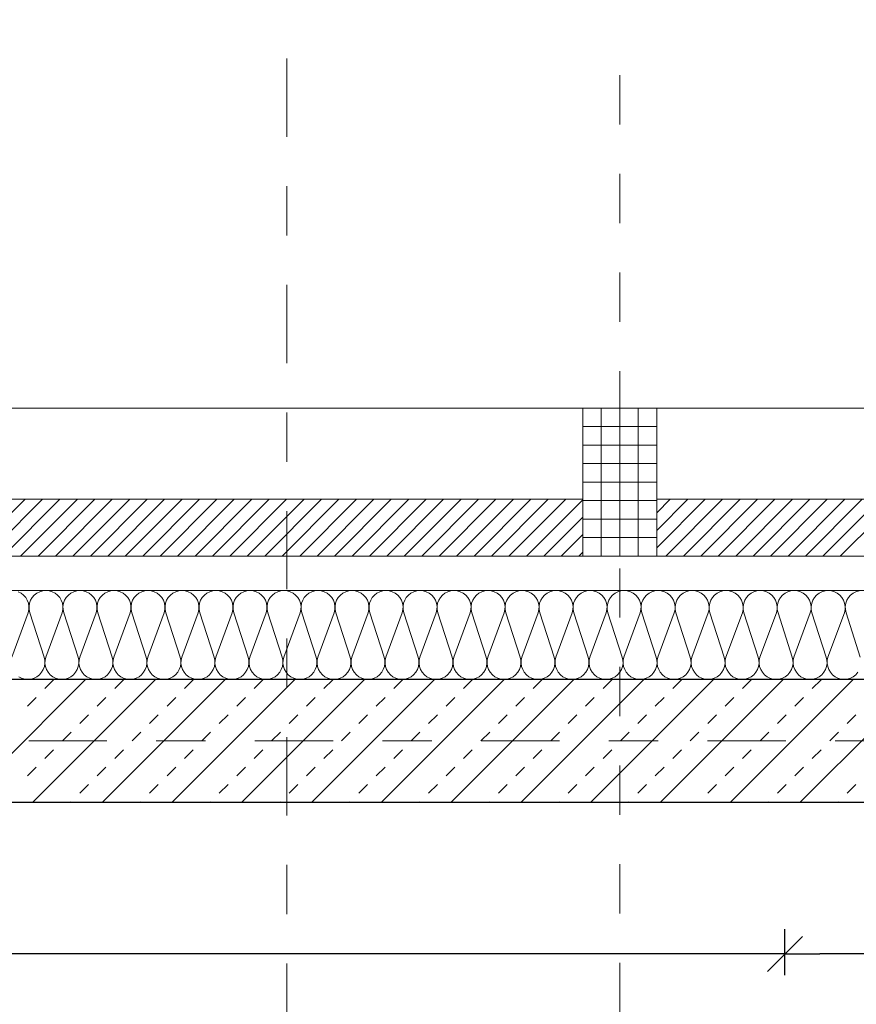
# Model space of a CAD drawing. Header units: metres. Extents: x -45.2 to 14.3, y -31.8 to 10.2.
# Tile 66 of 148: x -30.9 to -29.2, y -0.5 to 1.5. Entities that reach past the tile are written whole.
import ezdxf

# ---------------------------------------------------------------- set-up
doc = ezdxf.new("R2010")
doc.units = ezdxf.units.M
doc.header["$LTSCALE"] = 0.05
doc.linetypes.add('Achsen 01', pattern=[5.291531, 3.175, -1.058062, 0.352704, -0.705764])
doc.linetypes.add('Raster 01', pattern=[2, 1, -1])
doc.layers.get('0').update_dxf_attribs({"lineweight": 25})
for name, color, linetype, lineweight in [('013_Beton und Stahlbetonarbeiten-330 Außenwände', 7, 'Continuous', 25), ('014_Fassadenarbeiten-330 Betonfertigteile vertikal', 7, 'Continuous', 9), ('014_Fassadenarbeiten-330 Filtermauerwerk 11.5cm', 7, 'Continuous', 9), ('AV1-Einrichtung Bemaßung', 7, 'Continuous', 9), ('AV1-Schnitt Achsen', 7, 'Achsen 01', 18)]:
    doc.layers.add(name, color=color, linetype=linetype, lineweight=lineweight)
for name, color, linetype, lineweight, true_color in [('014_Fassadenarbeiten-000 Aufsicht Betonfertigteile', 7, 'Continuous', 9, 0xc0c0c0), ('014_Fassadenarbeiten-330 mineralische Dämmung', 7, 'Continuous', 9, 0x666666), ('AV1-Achsen', 1, 'Achsen 01', 18, 0xff0000), ('AV1-Raster', 7, 'Raster 01', 9, 0xa6a6a6)]:
    doc.layers.add(name, color=color, linetype=linetype, lineweight=lineweight, true_color=true_color)

msp = doc.modelspace()

# ---------------------------------------------------------------- linework, layer by layer
at = {"color": 0, "linetype": 'Continuous', "lineweight": 15}
for p, q in [((-29.3296, -0.3966), (-29.4004, -0.4673)), ((-29.4004, -0.4673), (-29.3296, -0.3966))]:
    msp.add_line(p, q, dxfattribs=at)
at = {"color": 0, "linetype": 'ByBlock', "lineweight": -2}
for q in [(-29.4357, -0.4319), (-29.2943, -0.4319)]:
    msp.add_line((-29.365, -0.4319), q, dxfattribs=at)
at = {"layer": '013_Beton und Stahlbetonarbeiten-330 Außenwände', "color": 251, "linetype": 'Continuous', "lineweight": 13, "true_color": 0x4c4c4c}
for p, q in [((-30.7821, 0.125), (-31.0321, -0.125)), ((-30.6407, 0.125), (-30.8907, -0.125)), ((-30.8652, 0.1061), (-30.8475, 0.1237)), ((-30.4992, 0.125), (-30.7492, -0.125)), ((-30.7238, 0.1061), (-30.7061, 0.1237)), ((-30.3578, 0.125), (-30.6078, -0.125)), ((-30.5824, 0.1061), (-30.5647, 0.1237)), ((-30.2164, 0.125), (-30.4664, -0.125)), ((-30.4409, 0.1061), (-30.4233, 0.1237)), ((-30.075, 0.125), (-30.325, -0.125)), ((-30.2995, 0.1061), (-30.2818, 0.1237)), ((-29.9335, 0.125), (-30.1835, -0.125)), ((-30.1581, 0.1061), (-30.1404, 0.1237)), ((-29.7921, 0.125), (-30.0421, -0.125)), ((-30.0167, 0.1061), (-29.999, 0.1237)), ((-29.6507, 0.125), (-29.9007, -0.125)), ((-29.8753, 0.1061), (-29.8576, 0.1237)), ((-29.5093, 0.125), (-29.7593, -0.125)), ((-29.7338, 0.1061), (-29.7162, 0.1237)), ((-29.3679, 0.125), (-29.6179, -0.125)), ((-29.5924, 0.1061), (-29.5747, 0.1237)), ((-29.2264, 0.125), (-29.4764, -0.125)), ((-29.451, 0.1061), (-29.4333, 0.1237)), ((-29.085, 0.125), (-29.335, -0.125)), ((-29.3096, 0.1061), (-29.2919, 0.1237)), ((-30.9006, 0.0707), (-30.8829, 0.0884)), ((-30.7591, 0.0707), (-30.7415, 0.0884)), ((-30.6177, 0.0707), (-30.6, 0.0884)), ((-30.4763, 0.0707), (-30.4586, 0.0884)), ((-30.3349, 0.0707), (-30.3172, 0.0884)), ((-30.1935, 0.0707), (-30.1758, 0.0884)), ((-30.052, 0.0707), (-30.0344, 0.0884)), ((-29.9106, 0.0707), (-29.8929, 0.0884)), ((-29.7692, 0.0707), (-29.7515, 0.0884)), ((-29.6278, 0.0707), (-29.6101, 0.0884)), ((-29.4864, 0.0707), (-29.4687, 0.0884)), ((-29.3449, 0.0707), (-29.3273, 0.0884)), ((-30.7945, 0.0354), (-30.7768, 0.053)), ((-30.6531, 0.0354), (-30.6354, 0.053)), ((-30.5117, 0.0354), (-30.494, 0.053)), ((-30.3702, 0.0354), (-30.3526, 0.053)), ((-30.2288, 0.0354), (-30.2111, 0.053)), ((-30.0874, 0.0354), (-30.0697, 0.053)), ((-29.946, 0.0354), (-29.9283, 0.053)), ((-29.8046, 0.0354), (-29.7869, 0.053)), ((-29.6631, 0.0354), (-29.6455, 0.053)), ((-29.5217, 0.0354), (-29.504, 0.053)), ((-29.3803, 0.0354), (-29.3626, 0.053)), ((-29.2389, 0.0354), (-29.2212, 0.053)), ((-30.8299, 0), (-30.8122, 0.0177)), ((-30.6884, 0), (-30.6708, 0.0177)), ((-30.547, 0), (-30.5293, 0.0177)), ((-30.4056, 0), (-30.3879, 0.0177)), ((-30.2642, 0), (-30.2465, 0.0177)), ((-30.1227, 0), (-30.1051, 0.0177)), ((-29.9813, 0), (-29.9636, 0.0177)), ((-29.8399, 0), (-29.8222, 0.0177)), ((-29.6985, 0), (-29.6808, 0.0177)), ((-29.5571, 0), (-29.5394, 0.0177)), ((-29.4156, 0), (-29.398, 0.0177)), ((-29.2742, 0), (-29.2565, 0.0177)), ((-30.8652, -0.0354), (-30.8475, -0.0177)), ((-30.7238, -0.0354), (-30.7061, -0.0177)), ((-30.5824, -0.0354), (-30.5647, -0.0177)), ((-30.4409, -0.0354), (-30.4233, -0.0177)), ((-30.2995, -0.0354), (-30.2818, -0.0177)), ((-30.1581, -0.0354), (-30.1404, -0.0177)), ((-30.0167, -0.0354), (-29.999, -0.0177)), ((-29.8753, -0.0354), (-29.8576, -0.0177)), ((-29.7338, -0.0354), (-29.7162, -0.0177)), ((-29.5924, -0.0354), (-29.5747, -0.0177)), ((-29.451, -0.0354), (-29.4333, -0.0177)), ((-29.3096, -0.0354), (-29.2919, -0.0177)), ((-30.9006, -0.0707), (-30.8829, -0.053)), ((-30.7591, -0.0707), (-30.7415, -0.053)), ((-30.6177, -0.0707), (-30.6, -0.053)), ((-30.4763, -0.0707), (-30.4586, -0.053)), ((-30.3349, -0.0707), (-30.3172, -0.053)), ((-30.1935, -0.0707), (-30.1758, -0.053)), ((-30.052, -0.0707), (-30.0344, -0.053)), ((-29.9106, -0.0707), (-29.8929, -0.053)), ((-29.7692, -0.0707), (-29.7515, -0.053)), ((-29.6278, -0.0707), (-29.6101, -0.053)), ((-29.4864, -0.0707), (-29.4687, -0.053)), ((-29.3449, -0.0707), (-29.3273, -0.053)), ((-30.7945, -0.1061), (-30.7768, -0.0884)), ((-30.6531, -0.1061), (-30.6354, -0.0884)), ((-30.5117, -0.1061), (-30.494, -0.0884)), ((-30.3702, -0.1061), (-30.3526, -0.0884)), ((-30.2288, -0.1061), (-30.2111, -0.0884)), ((-30.0874, -0.1061), (-30.0697, -0.0884)), ((-29.946, -0.1061), (-29.9283, -0.0884)), ((-29.8046, -0.1061), (-29.7869, -0.0884)), ((-29.6631, -0.1061), (-29.6455, -0.0884)), ((-29.5217, -0.1061), (-29.504, -0.0884)), ((-29.3803, -0.1061), (-29.3626, -0.0884)), ((-29.2389, -0.1061), (-29.2212, -0.0884)), ((-30.8134, -0.125), (-30.8122, -0.1237)), ((-30.672, -0.125), (-30.6708, -0.1237)), ((-30.5306, -0.125), (-30.5293, -0.1237)), ((-30.3892, -0.125), (-30.3879, -0.1237)), ((-30.2477, -0.125), (-30.2465, -0.1237)), ((-30.1063, -0.125), (-30.1051, -0.1237)), ((-29.9649, -0.125), (-29.9636, -0.1237)), ((-29.8235, -0.125), (-29.8222, -0.1237)), ((-29.6821, -0.125), (-29.6808, -0.1237)), ((-29.5406, -0.125), (-29.5394, -0.1237)), ((-29.3992, -0.125), (-29.398, -0.1237)), ((-29.2578, -0.125), (-29.2565, -0.1237))]:
    msp.add_line(p, q, dxfattribs=at)
at = {"layer": '013_Beton und Stahlbetonarbeiten-330 Außenwände'}
msp.add_lwpolyline([(-39.275, 0.125), (-18.775, 0.125), (-18.775, -0.125), (-39.025, -0.125), (-39.025, -21.725), (-39.275, -21.725)], close=True, dxfattribs=at)
at = {"layer": '014_Fassadenarbeiten-000 Aufsicht Betonfertigteile'}
msp.add_lwpolyline([(-39.455, 0.305), (0.305, 0.305), (0.675, 0.675), (-39.825, 0.675)], close=True, dxfattribs=at)
at = {"layer": '014_Fassadenarbeiten-330 Betonfertigteile vertikal', "color": 8, "linetype": 'Continuous', "lineweight": 9, "true_color": 0x808080}
for p, q in [((-29.7375, 0.675), (-29.7375, 0.375)), ((-29.7, 0.675), (-29.7, 0.375)), ((-29.6625, 0.675), (-29.6625, 0.375))]:
    msp.add_line(p, q, dxfattribs=at)
at = {"layer": '014_Fassadenarbeiten-330 Betonfertigteile vertikal', "color": 8, "linetype": 'Continuous', "lineweight": 13, "true_color": 0x808080}
for p, q in [((-29.775, 0.6375), (-29.625, 0.6375)), ((-29.775, 0.6), (-29.625, 0.6)), ((-29.775, 0.5625), (-29.625, 0.5625)), ((-29.775, 0.525), (-29.625, 0.525)), ((-29.775, 0.4875), (-29.625, 0.4875)), ((-29.775, 0.45), (-29.625, 0.45)), ((-29.775, 0.4125), (-29.625, 0.4125))]:
    msp.add_line(p, q, dxfattribs=at)
at = {"layer": '014_Fassadenarbeiten-330 Betonfertigteile vertikal'}
msp.add_lwpolyline([(-29.775, 0.675), (-29.625, 0.675), (-29.625, 0.375), (-29.775, 0.375)], close=True, dxfattribs=at)
at = {"layer": '014_Fassadenarbeiten-330 Filtermauerwerk 11.5cm', "color": 8, "linetype": 'Continuous', "lineweight": 9, "true_color": 0x808080}
for p, q in [((-30.975, 0.4205), (-30.9055, 0.49)), ((-30.975, 0.3852), (-30.8702, 0.49)), ((-30.9498, 0.375), (-30.8348, 0.49)), ((-30.9145, 0.375), (-30.7995, 0.49)), ((-30.8791, 0.375), (-30.7641, 0.49)), ((-30.8438, 0.375), (-30.7288, 0.49)), ((-30.8084, 0.375), (-30.6934, 0.49)), ((-30.7731, 0.375), (-30.6581, 0.49)), ((-30.7377, 0.375), (-30.6227, 0.49)), ((-30.7023, 0.375), (-30.5873, 0.49)), ((-30.667, 0.375), (-30.552, 0.49)), ((-30.6316, 0.375), (-30.5166, 0.49)), ((-30.5963, 0.375), (-30.4813, 0.49)), ((-30.5609, 0.375), (-30.4459, 0.49)), ((-30.5256, 0.375), (-30.4106, 0.49)), ((-30.4902, 0.375), (-30.3752, 0.49)), ((-30.4549, 0.375), (-30.3399, 0.49)), ((-30.4195, 0.375), (-30.3045, 0.49)), ((-30.3841, 0.375), (-30.2691, 0.49)), ((-30.3488, 0.375), (-30.2338, 0.49)), ((-30.3134, 0.375), (-30.1984, 0.49)), ((-30.2781, 0.375), (-30.1631, 0.49)), ((-30.2427, 0.375), (-30.1277, 0.49)), ((-30.2074, 0.375), (-30.0924, 0.49)), ((-30.172, 0.375), (-30.057, 0.49)), ((-30.1367, 0.375), (-30.0217, 0.49)), ((-30.1013, 0.375), (-29.9863, 0.49)), ((-30.0659, 0.375), (-29.9509, 0.49)), ((-30.0306, 0.375), (-29.9156, 0.49)), ((-29.9952, 0.375), (-29.8802, 0.49)), ((-29.9599, 0.375), (-29.8449, 0.49)), ((-29.9245, 0.375), (-29.8095, 0.49)), ((-29.8892, 0.375), (-29.775, 0.4892)), ((-29.625, 0.4624), (-29.5974, 0.49)), ((-29.625, 0.427), (-29.562, 0.49)), ((-29.625, 0.3917), (-29.5267, 0.49)), ((-29.6063, 0.375), (-29.4913, 0.49)), ((-29.571, 0.375), (-29.456, 0.49)), ((-29.5356, 0.375), (-29.4206, 0.49)), ((-29.5003, 0.375), (-29.3853, 0.49)), ((-29.4649, 0.375), (-29.3499, 0.49)), ((-29.4296, 0.375), (-29.3146, 0.49)), ((-29.3942, 0.375), (-29.2792, 0.49)), ((-29.3588, 0.375), (-29.2438, 0.49)), ((-29.3235, 0.375), (-29.2085, 0.49)), ((-29.2881, 0.375), (-29.1731, 0.49)), ((-29.2528, 0.375), (-29.1378, 0.49)), ((-29.8538, 0.375), (-29.775, 0.4538)), ((-29.8185, 0.375), (-29.775, 0.4185)), ((-29.7831, 0.375), (-29.775, 0.3831))]:
    msp.add_line(p, q, dxfattribs=at)
at = {"layer": '014_Fassadenarbeiten-330 Filtermauerwerk 11.5cm'}
for points in [[(-29.775, 0.49), (-29.775, 0.375), (-30.975, 0.375), (-30.975, 0.49)], [(-28.425, 0.49), (-28.425, 0.375), (-29.625, 0.375), (-29.625, 0.49)]]:
    msp.add_lwpolyline(points, close=True, dxfattribs=at)
at = {"layer": '014_Fassadenarbeiten-330 mineralische Dämmung'}
msp.add_lwpolyline([(-18.9, 0.305), (-18.9, 0.125), (-39.275, 0.125), (-39.275, -21.725), (-39.15, -21.725), (-39.15, -21.905), (-39.455, -21.905), (-39.455, 0.305)], close=True, dxfattribs=at)
for points in [[(-30.9326, 0.17), (-30.8993, 0.26), (-30.8993, 0.26), (-30.8979, 0.2663), (-30.8977, 0.2728), (-30.8987, 0.2792), (-30.9009, 0.2853), (-30.9042, 0.2908), (-30.9085, 0.2957), (-30.9136, 0.2997), (-30.9194, 0.3026)], [(-29.2173, 0.1392), (-29.2215, 0.1343), (-29.2267, 0.1303), (-29.2324, 0.1274), (-29.2386, 0.1256), (-29.2451, 0.125), (-29.2515, 0.1256), (-29.2578, 0.1274), (-29.2635, 0.1303), (-29.2687, 0.1343), (-29.2729, 0.1392), (-29.2762, 0.1447), (-29.2784, 0.1508), (-29.2795, 0.1572), (-29.2793, 0.1637), (-29.2779, 0.17), (-29.2446, 0.26), (-29.2446, 0.26), (-29.2432, 0.2663), (-29.243, 0.2728), (-29.2441, 0.2792), (-29.2463, 0.2853), (-29.2496, 0.2908), (-29.2538, 0.2957), (-29.259, 0.2997), (-29.2647, 0.3026), (-29.271, 0.3044), (-29.2774, 0.305), (-29.2838, 0.3044), (-29.2901, 0.3026), (-29.2958, 0.2997), (-29.3009, 0.2957), (-29.3052, 0.2908), (-29.3085, 0.2853), (-29.3107, 0.2792), (-29.3118, 0.2728), (-29.3116, 0.2663), (-29.3102, 0.26), (-29.2813, 0.17), (-29.2813, 0.17), (-29.2799, 0.1637), (-29.2797, 0.1572), (-29.2807, 0.1508), (-29.2829, 0.1447), (-29.2862, 0.1392), (-29.2905, 0.1343), (-29.2956, 0.1303), (-29.3014, 0.1274), (-29.3076, 0.1256), (-29.314, 0.125), (-29.3205, 0.1256), (-29.3267, 0.1274), (-29.3325, 0.1303), (-29.3376, 0.1343), (-29.3419, 0.1392), (-29.3452, 0.1447), (-29.3474, 0.1508), (-29.3484, 0.1572), (-29.3482, 0.1637), (-29.3468, 0.17), (-29.3136, 0.26), (-29.3136, 0.26), (-29.3122, 0.2663), (-29.312, 0.2728), (-29.313, 0.2792), (-29.3152, 0.2853), (-29.3185, 0.2908), (-29.3228, 0.2957), (-29.3279, 0.2997), (-29.3337, 0.3026), (-29.3399, 0.3044), (-29.3463, 0.305), (-29.3528, 0.3044), (-29.359, 0.3026), (-29.3648, 0.2997), (-29.3699, 0.2957), (-29.3742, 0.2908), (-29.3775, 0.2853), (-29.3797, 0.2792), (-29.3807, 0.2728), (-29.3805, 0.2663), (-29.3791, 0.26), (-29.3502, 0.17), (-29.3502, 0.17), (-29.3488, 0.1637), (-29.3486, 0.1572), (-29.3496, 0.1508), (-29.3518, 0.1447), (-29.3551, 0.1392), (-29.3594, 0.1343), (-29.3645, 0.1303), (-29.3703, 0.1274), (-29.3765, 0.1256), (-29.383, 0.125), (-29.3894, 0.1256), (-29.3957, 0.1274), (-29.4014, 0.1303), (-29.4065, 0.1343), (-29.4108, 0.1392), (-29.4141, 0.1447), (-29.4163, 0.1508), (-29.4174, 0.1572), (-29.4172, 0.1637), (-29.4158, 0.17), (-29.3825, 0.26), (-29.3825, 0.26), (-29.3811, 0.2663), (-29.3809, 0.2728), (-29.3819, 0.2792), (-29.3841, 0.2853), (-29.3874, 0.2908), (-29.3917, 0.2957), (-29.3969, 0.2997), (-29.4026, 0.3026), (-29.4088, 0.3044), (-29.4153, 0.305), (-29.4217, 0.3044), (-29.4279, 0.3026), (-29.4337, 0.2997), (-29.4388, 0.2957), (-29.4431, 0.2908), (-29.4464, 0.2853), (-29.4486, 0.2792), (-29.4497, 0.2728), (-29.4495, 0.2663), (-29.4481, 0.26), (-29.4191, 0.17), (-29.4191, 0.17), (-29.4177, 0.1637), (-29.4176, 0.1572), (-29.4186, 0.1508), (-29.4208, 0.1447), (-29.4241, 0.1392), (-29.4284, 0.1343), (-29.4335, 0.1303), (-29.4393, 0.1274), (-29.4455, 0.1256), (-29.4519, 0.125), (-29.4584, 0.1256), (-29.4646, 0.1274), (-29.4704, 0.1303), (-29.4755, 0.1343), (-29.4798, 0.1392), (-29.4831, 0.1447), (-29.4853, 0.1508), (-29.4863, 0.1572), (-29.4861, 0.1637), (-29.4847, 0.17), (-29.4514, 0.26), (-29.4514, 0.26), (-29.45, 0.2663), (-29.4499, 0.2728), (-29.4509, 0.2792), (-29.4531, 0.2853), (-29.4564, 0.2908), (-29.4607, 0.2957), (-29.4658, 0.2997), (-29.4716, 0.3026), (-29.4778, 0.3044), (-29.4842, 0.305), (-29.4907, 0.3044), (-29.4969, 0.3026), (-29.5027, 0.2997), (-29.5078, 0.2957), (-29.5121, 0.2908), (-29.5154, 0.2853), (-29.5176, 0.2792), (-29.5186, 0.2728), (-29.5184, 0.2663), (-29.517, 0.26), (-29.4881, 0.17), (-29.4881, 0.17), (-29.4867, 0.1637), (-29.4865, 0.1572), (-29.4875, 0.1508), (-29.4897, 0.1447), (-29.493, 0.1392), (-29.4973, 0.1343), (-29.5024, 0.1303), (-29.5082, 0.1274), (-29.5144, 0.1256), (-29.5209, 0.125), (-29.5273, 0.1256), (-29.5335, 0.1274), (-29.5393, 0.1303), (-29.5444, 0.1343), (-29.5487, 0.1392), (-29.552, 0.1447), (-29.5542, 0.1508), (-29.5552, 0.1572), (-29.5551, 0.1637), (-29.5537, 0.17), (-29.5204, 0.26), (-29.5204, 0.26), (-29.519, 0.2663), (-29.5188, 0.2728), (-29.5198, 0.2792), (-29.522, 0.2853), (-29.5253, 0.2908), (-29.5296, 0.2957), (-29.5347, 0.2997), (-29.5405, 0.3026), (-29.5467, 0.3044), (-29.5532, 0.305), (-29.5596, 0.3044), (-29.5658, 0.3026), (-29.5716, 0.2997), (-29.5767, 0.2957), (-29.581, 0.2908), (-29.5843, 0.2853), (-29.5865, 0.2792), (-29.5875, 0.2728), (-29.5874, 0.2663), (-29.586, 0.26), (-29.557, 0.17), (-29.557, 0.17), (-29.5556, 0.1637), (-29.5554, 0.1572), (-29.5565, 0.1508), (-29.5587, 0.1447), (-29.562, 0.1392), (-29.5663, 0.1343), (-29.5714, 0.1303), (-29.5772, 0.1274), (-29.5834, 0.1256), (-29.5898, 0.125), (-29.5963, 0.1256), (-29.6025, 0.1274), (-29.6083, 0.1303), (-29.6134, 0.1343), (-29.6177, 0.1392), (-29.621, 0.1447), (-29.6232, 0.1508), (-29.6242, 0.1572), (-29.624, 0.1637), (-29.6226, 0.17), (-29.5893, 0.26), (-29.5893, 0.26), (-29.5879, 0.2663), (-29.5877, 0.2728), (-29.5888, 0.2792), (-29.591, 0.2853), (-29.5943, 0.2908), (-29.5986, 0.2957), (-29.6037, 0.2997), (-29.6095, 0.3026), (-29.6157, 0.3044), (-29.6221, 0.305), (-29.6286, 0.3044), (-29.6348, 0.3026), (-29.6406, 0.2997), (-29.6457, 0.2957), (-29.65, 0.2908), (-29.6533, 0.2853), (-29.6555, 0.2792), (-29.6565, 0.2728), (-29.6563, 0.2663), (-29.6549, 0.26), (-29.626, 0.17), (-29.626, 0.17), (-29.6246, 0.1637), (-29.6244, 0.1572), (-29.6254, 0.1508), (-29.6276, 0.1447), (-29.6309, 0.1392), (-29.6352, 0.1343), (-29.6403, 0.1303), (-29.6461, 0.1274), (-29.6523, 0.1256), (-29.6588, 0.125), (-29.6652, 0.1256), (-29.6714, 0.1274), (-29.6772, 0.1303), (-29.6823, 0.1343), (-29.6866, 0.1392), (-29.6899, 0.1447), (-29.6921, 0.1508), (-29.6931, 0.1572), (-29.6929, 0.1637), (-29.6915, 0.17), (-29.6583, 0.26), (-29.6583, 0.26), (-29.6569, 0.2663), (-29.6567, 0.2728), (-29.6577, 0.2792), (-29.6599, 0.2853), (-29.6632, 0.2908), (-29.6675, 0.2957), (-29.6726, 0.2997), (-29.6784, 0.3026), (-29.6846, 0.3044), (-29.6911, 0.305), (-29.6975, 0.3044), (-29.7037, 0.3026), (-29.7095, 0.2997), (-29.7146, 0.2957), (-29.7189, 0.2908), (-29.7222, 0.2853), (-29.7244, 0.2792), (-29.7254, 0.2728), (-29.7252, 0.2663), (-29.7238, 0.26), (-29.6949, 0.17), (-29.6949, 0.17), (-29.6935, 0.1637), (-29.6933, 0.1572), (-29.6944, 0.1508), (-29.6966, 0.1447), (-29.6999, 0.1392), (-29.7042, 0.1343), (-29.7093, 0.1303), (-29.715, 0.1274), (-29.7213, 0.1256), (-29.7277, 0.125), (-29.7342, 0.1256), (-29.7404, 0.1274), (-29.7461, 0.1303), (-29.7513, 0.1343), (-29.7556, 0.1392), (-29.7589, 0.1447), (-29.7611, 0.1508), (-29.7621, 0.1572), (-29.7619, 0.1637), (-29.7605, 0.17), (-29.7272, 0.26), (-29.7272, 0.26), (-29.7258, 0.2663), (-29.7256, 0.2728), (-29.7267, 0.2792), (-29.7289, 0.2853), (-29.7322, 0.2908), (-29.7365, 0.2957), (-29.7416, 0.2997), (-29.7473, 0.3026), (-29.7536, 0.3044), (-29.76, 0.305), (-29.7665, 0.3044), (-29.7727, 0.3026), (-29.7784, 0.2997), (-29.7836, 0.2957), (-29.7878, 0.2908), (-29.7912, 0.2853), (-29.7934, 0.2792), (-29.7944, 0.2728), (-29.7942, 0.2663), (-29.7928, 0.26), (-29.7639, 0.17), (-29.7639, 0.17), (-29.7625, 0.1637), (-29.7623, 0.1572), (-29.7633, 0.1508), (-29.7655, 0.1447), (-29.7688, 0.1392), (-29.7731, 0.1343), (-29.7782, 0.1303), (-29.784, 0.1274), (-29.7902, 0.1256), (-29.7967, 0.125), (-29.8031, 0.1256), (-29.8093, 0.1274), (-29.8151, 0.1303), (-29.8202, 0.1343), (-29.8245, 0.1392), (-29.8278, 0.1447), (-29.83, 0.1508), (-29.831, 0.1572), (-29.8308, 0.1637), (-29.8294, 0.17), (-29.7962, 0.26), (-29.7962, 0.26), (-29.7948, 0.2663), (-29.7946, 0.2728), (-29.7956, 0.2792), (-29.7978, 0.2853), (-29.8011, 0.2908), (-29.8054, 0.2957), (-29.8105, 0.2997), (-29.8163, 0.3026), (-29.8225, 0.3044), (-29.829, 0.305), (-29.8354, 0.3044), (-29.8416, 0.3026), (-29.8474, 0.2997), (-29.8525, 0.2957), (-29.8568, 0.2908), (-29.8601, 0.2853), (-29.8623, 0.2792), (-29.8633, 0.2728), (-29.8631, 0.2663), (-29.8617, 0.26), (-29.8328, 0.17), (-29.8328, 0.17), (-29.8314, 0.1637), (-29.8312, 0.1572), (-29.8322, 0.1508), (-29.8345, 0.1447), (-29.8378, 0.1392), (-29.842, 0.1343), (-29.8472, 0.1303), (-29.8529, 0.1274), (-29.8592, 0.1256), (-29.8656, 0.125), (-29.872, 0.1256), (-29.8783, 0.1274), (-29.884, 0.1303), (-29.8892, 0.1343), (-29.8934, 0.1392), (-29.8967, 0.1447), (-29.8989, 0.1508), (-29.9, 0.1572), (-29.8998, 0.1637), (-29.8984, 0.17), (-29.8651, 0.26), (-29.8651, 0.26), (-29.8637, 0.2663), (-29.8635, 0.2728), (-29.8646, 0.2792), (-29.8668, 0.2853), (-29.8701, 0.2908), (-29.8743, 0.2957), (-29.8795, 0.2997), (-29.8852, 0.3026), (-29.8915, 0.3044), (-29.8979, 0.305), (-29.9043, 0.3044), (-29.9106, 0.3026), (-29.9163, 0.2997), (-29.9214, 0.2957), (-29.9257, 0.2908), (-29.929, 0.2853), (-29.9312, 0.2792), (-29.9323, 0.2728), (-29.9321, 0.2663), (-29.9307, 0.26), (-29.9018, 0.17), (-29.9018, 0.17), (-29.9004, 0.1637), (-29.9002, 0.1572), (-29.9012, 0.1508), (-29.9034, 0.1447), (-29.9067, 0.1392), (-29.911, 0.1343), (-29.9161, 0.1303), (-29.9219, 0.1274), (-29.9281, 0.1256), (-29.9345, 0.125), (-29.941, 0.1256), (-29.9472, 0.1274), (-29.953, 0.1303), (-29.9581, 0.1343), (-29.9624, 0.1392), (-29.9657, 0.1447), (-29.9679, 0.1508), (-29.9689, 0.1572), (-29.9687, 0.1637), (-29.9673, 0.17), (-29.9341, 0.26), (-29.9341, 0.26), (-29.9327, 0.2663), (-29.9325, 0.2728), (-29.9335, 0.2792), (-29.9357, 0.2853), (-29.939, 0.2908), (-29.9433, 0.2957), (-29.9484, 0.2997), (-29.9542, 0.3026), (-29.9604, 0.3044), (-29.9668, 0.305), (-29.9733, 0.3044), (-29.9795, 0.3026), (-29.9853, 0.2997), (-29.9904, 0.2957), (-29.9947, 0.2908), (-29.998, 0.2853), (-30.0002, 0.2792), (-30.0012, 0.2728), (-30.001, 0.2663), (-29.9996, 0.26), (-29.9707, 0.17), (-29.9707, 0.17), (-29.9693, 0.1637), (-29.9691, 0.1572), (-29.9701, 0.1508), (-29.9723, 0.1447), (-29.9756, 0.1392), (-29.9799, 0.1343), (-29.9851, 0.1303), (-29.9908, 0.1274), (-29.997, 0.1256), (-30.0035, 0.125), (-30.0099, 0.1256), (-30.0162, 0.1274), (-30.0219, 0.1303), (-30.027, 0.1343), (-30.0313, 0.1392), (-30.0346, 0.1447), (-30.0368, 0.1508), (-30.0379, 0.1572), (-30.0377, 0.1637), (-30.0363, 0.17), (-30.003, 0.26), (-30.003, 0.26), (-30.0016, 0.2663), (-30.0014, 0.2728), (-30.0024, 0.2792), (-30.0046, 0.2853), (-30.0079, 0.2908), (-30.0122, 0.2957), (-30.0174, 0.2997), (-30.0231, 0.3026), (-30.0293, 0.3044), (-30.0358, 0.305), (-30.0422, 0.3044), (-30.0485, 0.3026), (-30.0542, 0.2997), (-30.0593, 0.2957), (-30.0636, 0.2908), (-30.0669, 0.2853), (-30.0691, 0.2792), (-30.0702, 0.2728), (-30.07, 0.2663), (-30.0686, 0.26), (-30.0396, 0.17), (-30.0396, 0.17), (-30.0383, 0.1637), (-30.0381, 0.1572), (-30.0391, 0.1508), (-30.0413, 0.1447), (-30.0446, 0.1392), (-30.0489, 0.1343), (-30.054, 0.1303), (-30.0598, 0.1274), (-30.066, 0.1256), (-30.0724, 0.125), (-30.0789, 0.1256), (-30.0851, 0.1274), (-30.0909, 0.1303), (-30.096, 0.1343), (-30.1003, 0.1392), (-30.1036, 0.1447), (-30.1058, 0.1508), (-30.1068, 0.1572), (-30.1066, 0.1637), (-30.1052, 0.17), (-30.0719, 0.26), (-30.0719, 0.26), (-30.0706, 0.2663), (-30.0704, 0.2728), (-30.0714, 0.2792), (-30.0736, 0.2853), (-30.0769, 0.2908), (-30.0812, 0.2957), (-30.0863, 0.2997), (-30.0921, 0.3026), (-30.0983, 0.3044), (-30.1047, 0.305), (-30.1112, 0.3044), (-30.1174, 0.3026), (-30.1232, 0.2997), (-30.1283, 0.2957), (-30.1326, 0.2908), (-30.1359, 0.2853), (-30.1381, 0.2792), (-30.1391, 0.2728), (-30.1389, 0.2663), (-30.1375, 0.26), (-30.1086, 0.17), (-30.1086, 0.17), (-30.1072, 0.1637), (-30.107, 0.1572), (-30.108, 0.1508), (-30.1102, 0.1447), (-30.1135, 0.1392), (-30.1178, 0.1343), (-30.1229, 0.1303), (-30.1287, 0.1274), (-30.1349, 0.1256), (-30.1414, 0.125), (-30.1478, 0.1256), (-30.154, 0.1274), (-30.1598, 0.1303), (-30.1649, 0.1343), (-30.1692, 0.1392), (-30.1725, 0.1447), (-30.1747, 0.1508), (-30.1758, 0.1572), (-30.1756, 0.1637), (-30.1742, 0.17), (-30.1409, 0.26), (-30.1409, 0.26), (-30.1395, 0.2663), (-30.1393, 0.2728), (-30.1403, 0.2792), (-30.1425, 0.2853), (-30.1458, 0.2908), (-30.1501, 0.2957), (-30.1552, 0.2997), (-30.161, 0.3026), (-30.1672, 0.3044), (-30.1737, 0.305), (-30.1801, 0.3044), (-30.1863, 0.3026), (-30.1921, 0.2997), (-30.1972, 0.2957), (-30.2015, 0.2908), (-30.2048, 0.2853), (-30.207, 0.2792), (-30.208, 0.2728), (-30.2079, 0.2663), (-30.2065, 0.26), (-30.1775, 0.17), (-30.1775, 0.17), (-30.1761, 0.1637), (-30.1759, 0.1572), (-30.177, 0.1508), (-30.1792, 0.1447), (-30.1825, 0.1392), (-30.1868, 0.1343), (-30.1919, 0.1303), (-30.1977, 0.1274), (-30.2039, 0.1256), (-30.2103, 0.125), (-30.2168, 0.1256), (-30.223, 0.1274), (-30.2288, 0.1303), (-30.2339, 0.1343), (-30.2382, 0.1392), (-30.2415, 0.1447), (-30.2437, 0.1508), (-30.2447, 0.1572), (-30.2445, 0.1637), (-30.2431, 0.17), (-30.2098, 0.26), (-30.2098, 0.26), (-30.2084, 0.2663), (-30.2083, 0.2728), (-30.2093, 0.2792), (-30.2115, 0.2853), (-30.2148, 0.2908), (-30.2191, 0.2957), (-30.2242, 0.2997), (-30.23, 0.3026), (-30.2362, 0.3044), (-30.2426, 0.305), (-30.2491, 0.3044), (-30.2553, 0.3026), (-30.2611, 0.2997), (-30.2662, 0.2957), (-30.2705, 0.2908), (-30.2738, 0.2853), (-30.276, 0.2792), (-30.277, 0.2728), (-30.2768, 0.2663), (-30.2754, 0.26), (-30.2465, 0.17), (-30.2465, 0.17), (-30.2451, 0.1637), (-30.2449, 0.1572), (-30.2459, 0.1508), (-30.2481, 0.1447), (-30.2514, 0.1392), (-30.2557, 0.1343), (-30.2608, 0.1303), (-30.2666, 0.1274), (-30.2728, 0.1256), (-30.2793, 0.125), (-30.2857, 0.1256), (-30.2919, 0.1274), (-30.2977, 0.1303), (-30.3028, 0.1343), (-30.3071, 0.1392), (-30.3104, 0.1447), (-30.3126, 0.1508), (-30.3136, 0.1572), (-30.3135, 0.1637), (-30.3121, 0.17), (-30.2788, 0.26), (-30.2788, 0.26), (-30.2774, 0.2663), (-30.2772, 0.2728), (-30.2782, 0.2792), (-30.2804, 0.2853), (-30.2837, 0.2908), (-30.288, 0.2957), (-30.2931, 0.2997), (-30.2989, 0.3026), (-30.3051, 0.3044), (-30.3116, 0.305), (-30.318, 0.3044), (-30.3242, 0.3026), (-30.33, 0.2997), (-30.3351, 0.2957), (-30.3394, 0.2908), (-30.3427, 0.2853), (-30.3449, 0.2792), (-30.3459, 0.2728), (-30.3457, 0.2663), (-30.3444, 0.26), (-30.3154, 0.17), (-30.3154, 0.17), (-30.314, 0.1637), (-30.3138, 0.1572), (-30.3149, 0.1508), (-30.3171, 0.1447), (-30.3204, 0.1392), (-30.3247, 0.1343), (-30.3298, 0.1303), (-30.3355, 0.1274), (-30.3418, 0.1256), (-30.3482, 0.125), (-30.3547, 0.1256), (-30.3609, 0.1274), (-30.3666, 0.1303), (-30.3718, 0.1343), (-30.3761, 0.1392), (-30.3794, 0.1447), (-30.3816, 0.1508), (-30.3826, 0.1572), (-30.3824, 0.1637), (-30.381, 0.17), (-30.3477, 0.26), (-30.3477, 0.26), (-30.3463, 0.2663), (-30.3461, 0.2728), (-30.3472, 0.2792), (-30.3494, 0.2853), (-30.3527, 0.2908), (-30.357, 0.2957), (-30.3621, 0.2997), (-30.3678, 0.3026), (-30.3741, 0.3044), (-30.3805, 0.305), (-30.387, 0.3044), (-30.3932, 0.3026), (-30.3989, 0.2997), (-30.4041, 0.2957), (-30.4084, 0.2908), (-30.4117, 0.2853), (-30.4139, 0.2792), (-30.4149, 0.2728), (-30.4147, 0.2663), (-30.4133, 0.26), (-30.3844, 0.17), (-30.3844, 0.17), (-30.383, 0.1637), (-30.3828, 0.1572), (-30.3838, 0.1508), (-30.386, 0.1447), (-30.3893, 0.1392), (-30.3936, 0.1343), (-30.3987, 0.1303), (-30.4045, 0.1274), (-30.4107, 0.1256), (-30.4172, 0.125), (-30.4236, 0.1256), (-30.4298, 0.1274), (-30.4356, 0.1303), (-30.4407, 0.1343), (-30.445, 0.1392), (-30.4483, 0.1447), (-30.4505, 0.1508), (-30.4515, 0.1572), (-30.4513, 0.1637), (-30.4499, 0.17), (-30.4167, 0.26), (-30.4167, 0.26), (-30.4153, 0.2663), (-30.4151, 0.2728), (-30.4161, 0.2792), (-30.4183, 0.2853), (-30.4216, 0.2908), (-30.4259, 0.2957), (-30.431, 0.2997), (-30.4368, 0.3026), (-30.443, 0.3044), (-30.4495, 0.305), (-30.4559, 0.3044), (-30.4621, 0.3026), (-30.4679, 0.2997), (-30.473, 0.2957), (-30.4773, 0.2908), (-30.4806, 0.2853), (-30.4828, 0.2792), (-30.4838, 0.2728), (-30.4836, 0.2663), (-30.4822, 0.26), (-30.4533, 0.17), (-30.4533, 0.17), (-30.4519, 0.1637), (-30.4517, 0.1572), (-30.4528, 0.1508), (-30.455, 0.1447), (-30.4583, 0.1392), (-30.4625, 0.1343), (-30.4677, 0.1303), (-30.4734, 0.1274), (-30.4797, 0.1256), (-30.4861, 0.125), (-30.4925, 0.1256), (-30.4988, 0.1274), (-30.5045, 0.1303), (-30.5097, 0.1343), (-30.5139, 0.1392), (-30.5172, 0.1447), (-30.5195, 0.1508), (-30.5205, 0.1572), (-30.5203, 0.1637), (-30.5189, 0.17), (-30.4856, 0.26), (-30.4856, 0.26), (-30.4842, 0.2663), (-30.484, 0.2728), (-30.4851, 0.2792), (-30.4873, 0.2853), (-30.4906, 0.2908), (-30.4949, 0.2957), (-30.5, 0.2997), (-30.5057, 0.3026), (-30.512, 0.3044), (-30.5184, 0.305), (-30.5248, 0.3044), (-30.5311, 0.3026), (-30.5368, 0.2997), (-30.542, 0.2957), (-30.5462, 0.2908), (-30.5495, 0.2853), (-30.5517, 0.2792), (-30.5528, 0.2728), (-30.5526, 0.2663), (-30.5512, 0.26), (-30.5223, 0.17), (-30.5223, 0.17), (-30.5209, 0.1637), (-30.5207, 0.1572), (-30.5217, 0.1508), (-30.5239, 0.1447), (-30.5272, 0.1392), (-30.5315, 0.1343), (-30.5366, 0.1303), (-30.5424, 0.1274), (-30.5486, 0.1256), (-30.555, 0.125), (-30.5615, 0.1256), (-30.5677, 0.1274), (-30.5735, 0.1303), (-30.5786, 0.1343), (-30.5829, 0.1392), (-30.5862, 0.1447), (-30.5884, 0.1508), (-30.5894, 0.1572), (-30.5892, 0.1637), (-30.5878, 0.17), (-30.5546, 0.26), (-30.5546, 0.26), (-30.5532, 0.2663), (-30.553, 0.2728), (-30.554, 0.2792), (-30.5562, 0.2853), (-30.5595, 0.2908), (-30.5638, 0.2957), (-30.5689, 0.2997), (-30.5747, 0.3026), (-30.5809, 0.3044), (-30.5873, 0.305), (-30.5938, 0.3044), (-30.6, 0.3026), (-30.6058, 0.2997), (-30.6109, 0.2957), (-30.6152, 0.2908), (-30.6185, 0.2853), (-30.6207, 0.2792), (-30.6217, 0.2728), (-30.6215, 0.2663), (-30.6201, 0.26), (-30.5912, 0.17), (-30.5912, 0.17), (-30.5898, 0.1637), (-30.5896, 0.1572), (-30.5906, 0.1508), (-30.5928, 0.1447), (-30.5961, 0.1392), (-30.6004, 0.1343), (-30.6056, 0.1303), (-30.6113, 0.1274), (-30.6175, 0.1256), (-30.624, 0.125), (-30.6304, 0.1256), (-30.6367, 0.1274), (-30.6424, 0.1303), (-30.6475, 0.1343), (-30.6518, 0.1392), (-30.6551, 0.1447), (-30.6573, 0.1508), (-30.6584, 0.1572), (-30.6582, 0.1637), (-30.6568, 0.17), (-30.6235, 0.26), (-30.6235, 0.26), (-30.6221, 0.2663), (-30.6219, 0.2728), (-30.6229, 0.2792), (-30.6251, 0.2853), (-30.6285, 0.2908), (-30.6327, 0.2957), (-30.6379, 0.2997), (-30.6436, 0.3026), (-30.6498, 0.3044), (-30.6563, 0.305), (-30.6627, 0.3044), (-30.669, 0.3026), (-30.6747, 0.2997), (-30.6798, 0.2957), (-30.6841, 0.2908), (-30.6874, 0.2853), (-30.6896, 0.2792), (-30.6907, 0.2728), (-30.6905, 0.2663), (-30.6891, 0.26), (-30.6602, 0.17), (-30.6602, 0.17), (-30.6588, 0.1637), (-30.6586, 0.1572), (-30.6596, 0.1508), (-30.6618, 0.1447), (-30.6651, 0.1392), (-30.6694, 0.1343), (-30.6745, 0.1303), (-30.6803, 0.1274), (-30.6865, 0.1256), (-30.6929, 0.125), (-30.6994, 0.1256), (-30.7056, 0.1274), (-30.7114, 0.1303), (-30.7165, 0.1343), (-30.7208, 0.1392), (-30.7241, 0.1447), (-30.7263, 0.1508), (-30.7273, 0.1572), (-30.7271, 0.1637), (-30.7257, 0.17), (-30.6925, 0.26), (-30.6925, 0.26), (-30.6911, 0.2663), (-30.6909, 0.2728), (-30.6919, 0.2792), (-30.6941, 0.2853), (-30.6974, 0.2908), (-30.7017, 0.2957), (-30.7068, 0.2997), (-30.7126, 0.3026), (-30.7188, 0.3044), (-30.7252, 0.305), (-30.7317, 0.3044), (-30.7379, 0.3026), (-30.7437, 0.2997), (-30.7488, 0.2957), (-30.7531, 0.2908), (-30.7564, 0.2853), (-30.7586, 0.2792), (-30.7596, 0.2728), (-30.7594, 0.2663), (-30.758, 0.26), (-30.7291, 0.17), (-30.7291, 0.17), (-30.7277, 0.1637), (-30.7275, 0.1572), (-30.7285, 0.1508), (-30.7307, 0.1447), (-30.734, 0.1392), (-30.7383, 0.1343), (-30.7434, 0.1303), (-30.7492, 0.1274), (-30.7554, 0.1256), (-30.7619, 0.125), (-30.7683, 0.1256), (-30.7745, 0.1274), (-30.7803, 0.1303), (-30.7854, 0.1343), (-30.7897, 0.1392), (-30.793, 0.1447), (-30.7952, 0.1508), (-30.7963, 0.1572), (-30.7961, 0.1637), (-30.7947, 0.17), (-30.7614, 0.26), (-30.7614, 0.26), (-30.76, 0.2663), (-30.7598, 0.2728), (-30.7608, 0.2792), (-30.763, 0.2853), (-30.7663, 0.2908), (-30.7706, 0.2957), (-30.7757, 0.2997), (-30.7815, 0.3026), (-30.7877, 0.3044), (-30.7942, 0.305), (-30.8006, 0.3044), (-30.8068, 0.3026), (-30.8126, 0.2997), (-30.8177, 0.2957), (-30.822, 0.2908), (-30.8253, 0.2853), (-30.8275, 0.2792), (-30.8286, 0.2728), (-30.8284, 0.2663), (-30.827, 0.26), (-30.798, 0.17), (-30.798, 0.17), (-30.7966, 0.1637), (-30.7965, 0.1572), (-30.7975, 0.1508), (-30.7997, 0.1447), (-30.803, 0.1392), (-30.8073, 0.1343), (-30.8124, 0.1303), (-30.8182, 0.1274), (-30.8244, 0.1256), (-30.8308, 0.125), (-30.8373, 0.1256), (-30.8435, 0.1274), (-30.8493, 0.1303), (-30.8544, 0.1343), (-30.8587, 0.1392), (-30.862, 0.1447), (-30.8642, 0.1508), (-30.8652, 0.1572), (-30.865, 0.1637), (-30.8636, 0.17), (-30.8303, 0.26), (-30.8303, 0.26), (-30.8289, 0.2663), (-30.8288, 0.2728), (-30.8298, 0.2792), (-30.832, 0.2853), (-30.8353, 0.2908), (-30.8396, 0.2957), (-30.8447, 0.2997), (-30.8505, 0.3026), (-30.8567, 0.3044), (-30.8631, 0.305), (-30.8696, 0.3044), (-30.8758, 0.3026), (-30.8816, 0.2997), (-30.8867, 0.2957), (-30.891, 0.2908), (-30.8943, 0.2853), (-30.8965, 0.2792), (-30.8975, 0.2728), (-30.8973, 0.2663), (-30.8959, 0.26), (-30.867, 0.17), (-30.867, 0.17), (-30.8656, 0.1637), (-30.8654, 0.1572), (-30.8664, 0.1508), (-30.8686, 0.1447), (-30.8719, 0.1392), (-30.8762, 0.1343), (-30.8813, 0.1303), (-30.8871, 0.1274), (-30.8933, 0.1256), (-30.8998, 0.125), (-30.9062, 0.1256), (-30.9124, 0.1274), (-30.9182, 0.1303)], [(-29.2149, 0.3044), (-29.2211, 0.3026), (-29.2269, 0.2997), (-29.232, 0.2957), (-29.2363, 0.2908), (-29.2396, 0.2853), (-29.2418, 0.2792), (-29.2428, 0.2728), (-29.2426, 0.2663), (-29.2412, 0.26), (-29.2123, 0.17)]]:
    msp.add_lwpolyline(points, dxfattribs=at)
at = {"layer": 'AV1-Achsen'}
msp.add_line((-43.2844, 0), (4.2656, 0), dxfattribs=at)
at = {"layer": 'AV1-Einrichtung Bemaßung', "color": 0, "lineweight": -2}
for p, q in [((-29.365, -0.475), (-29.365, -0.3819)), ((-29.365, -0.475), (-29.365, -0.3819)), ((-29.4357, -0.4319), (-34.9543, -0.4319)), ((-26.4707, -0.4319), (-29.2943, -0.4319))]:
    msp.add_line(p, q, dxfattribs=at)
at = {"layer": 'AV1-Raster'}
msp.add_line((-29.7, -22.95), (-29.7, 1.35), dxfattribs=at)
at = {"layer": 'AV1-Schnitt Achsen'}
msp.add_line((-30.375, -26.3), (-30.375, 4.7), dxfattribs=at)
at = {"layer": 'Defpoints', "color": 0, "lineweight": 0}
for p, q in [((-29.775, 0.675), (-29.775, 0.675)), ((-29.775, 0.675), (-29.775, 0.675)), ((-29.625, 0.675), (-29.625, 0.675)), ((-29.625, 0.675), (-29.625, 0.675)), ((-29.365, -0.4319), (-29.365, -0.4319))]:
    msp.add_line(p, q, dxfattribs=at)

doc.saveas('drawing.dxf')
